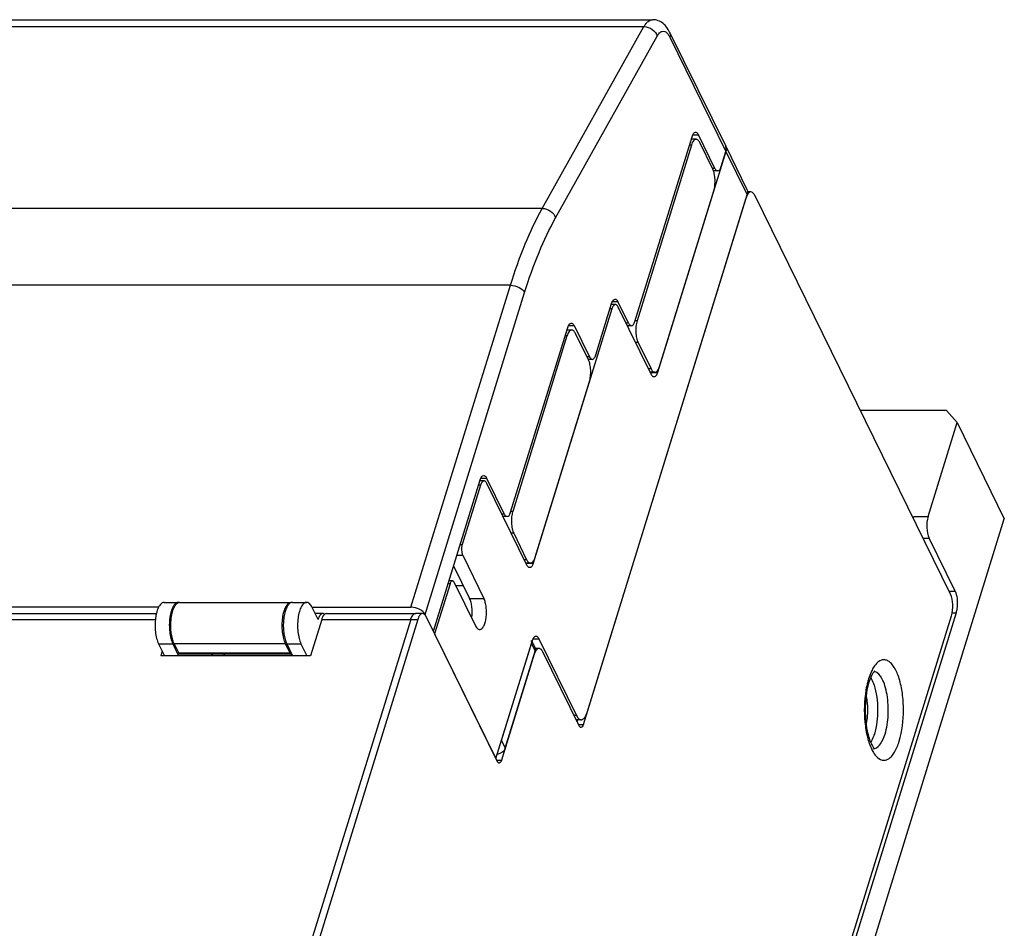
# Model space of a CAD drawing. Header units: millimetres. Extents: x 0 to 594, y 1 to 420.
# Tile 71 of 214: x 328 to 366, y 105 to 140. Entities that reach past the tile are written whole.
import ezdxf

# ---------------------------------------------------------------- set-up
doc = ezdxf.new("R2010")
doc.units = ezdxf.units.MM
doc.header["$LTSCALE"] = 32.67
for name, color, linetype in [('61752N-0_DXF_CONTINUOUS_LINE', 7, 'CONTINUOUS'), ('61752N-1_DXF_CONTINUOUS_LINE', 7, 'CONTINUOUS'), ('61752N-2_DXF_CONTINUOUS_LINE', 7, 'CONTINUOUS'), ('61786N-2_DXF_CONTINUOUS_LINE', 7, 'CONTINUOUS'), ('61787N-0_DXF_CONTINUOUS_LINE', 7, 'CONTINUOUS'), ('_AXN-DC-24V-DXF_CONTINUOUS_LINE', 7, 'CONTINUOUS'), ('PCB-24V-3_DXF_CONTINUOUS_LINE', 7, 'CONTINUOUS')]:
    doc.layers.add(name, color=color, linetype=linetype)

msp = doc.modelspace()

# ---------------------------------------------------------------- linework, layer by layer
at = {"layer": '61752N-0_DXF_CONTINUOUS_LINE', "color": 7, "linetype": 'Continuous'}
for p, q in [((354.8978, 135.216), (355.7214, 133.5376)), ((354.9083, 135.0177), (352.2577, 126.4403)), ((349.5229, 113.2471), (355.7319, 133.3394)), ((350.4841, 128.9055), (347.4341, 119.0356)), ((350.6214, 129.0758), (350.4621, 129.0758)), ((352.0115, 126.3675), (350.7303, 128.9783)), ((345.5232, 122.2306), (345.364, 122.2306)), ((345.3859, 122.0603), (344.6779, 119.769)), ((347.1879, 118.9628), (345.6321, 122.1331)), ((344.6968, 119.3476), (345.5204, 117.6692)), ((344.346, 118.9363), (344.9678, 117.6692)), ((344.2059, 118.2416), (343.6068, 116.3028)), ((344.2974, 118.3551), (344.1664, 118.3551)), ((344.37, 118.2901), (345.1936, 116.6117)), ((344.7265, 118.1608), (344.4334, 118.1608)), ((333.1167, 117.5197), (333.6694, 117.5197)), ((338.0905, 117.5197), (338.6431, 117.5197)), ((339.0897, 116.8585), (338.861, 117.3247)), ((339.2728, 117.0855), (338.9783, 117.0855)), ((343.6068, 116.3028), (345.9861, 111.4543)), ((347.6484, 116.1095), (349.1126, 113.1258)), ((332.8989, 115.9147), (333.1277, 115.4485)), ((333.4515, 115.9147), (333.6803, 115.4485)), ((337.8726, 115.9147), (338.1014, 115.4485)), ((338.4252, 115.9147), (338.654, 115.4485)), ((345.9861, 111.4543), (347.4022, 116.0367)), ((334.9691, 115.5031), (334.9959, 115.4485)), ((335.4333, 115.5031), (335.4601, 115.4485)), ((349.2941, 112.9633), (349.0983, 112.9633))]:
    msp.add_line(p, q, dxfattribs=at)
at = {"layer": '61752N-0_DXF_CONTINUOUS_LINE', "color": 9, "linetype": 'Continuous'}
for p, q in [((354.9083, 135.0177), (355.7319, 133.3394)), ((350.4841, 128.9055), (350.4095, 128.9055)), ((351.9758, 126.4403), (352.2577, 126.4403)), ((345.3859, 122.0603), (345.3114, 122.0603)), ((344.6033, 119.769), (344.6779, 119.769)), ((344.4731, 119.3476), (344.6968, 119.3476)), ((347.1521, 119.0356), (347.4341, 119.0356)), ((344.2059, 118.2416), (344.1313, 118.2416)), ((344.9678, 117.6692), (345.5204, 117.6692)), ((347.4308, 116.1095), (347.6484, 116.1095)), ((332.8989, 115.9147), (333.4515, 115.9147)), ((337.8726, 115.9147), (338.4252, 115.9147)), ((349.1126, 113.1258), (349.0186, 113.1258))]:
    msp.add_line(p, q, dxfattribs=at)
at = {"layer": '61752N-0_DXF_CONTINUOUS_LINE', "color": 7, "linetype": 'Continuous'}
for centre, radius, start, end in [((354.6627, 135.1078), 0.2597, 3.87265, 4.68211), ((333.6694, 117.3832), 0.1365, 88.61593, 89.99939), ((338.0906, 117.3802), 0.1395, 90.07204, 102.06432), ((339.821, 116.6335), 0.7651, 159.59654, 162.90059), ((339.2728, 116.9944), 0.0911, 86.47218, 89.99751)]:
    msp.add_arc(centre, radius, start, end, dxfattribs=at)
for points, knots in [([(354.9215, 135.129), (354.9209, 135.1366), (354.9171, 135.1665), (354.9077, 135.1958), (354.8978, 135.216)], [0, 0, 0, 0, 0.254226, 1, 1, 1, 1]), ([(354.9083, 135.0177), (354.9111, 135.0267), (354.9204, 135.0618), (354.9236, 135.0985), (354.9218, 135.1253)], [0, 0, 0, 0, 0.2596051, 1, 1, 1, 1]), ([(355.7214, 133.5376), (355.7357, 133.5084), (355.7525, 133.4409), (355.7422, 133.3727), (355.7319, 133.3394)], [0, 0, 0, 0, 0.4826062, 1, 1, 1, 1]), ([(350.6214, 129.0758), (350.6147, 129.0758), (350.601, 129.0737), (350.5811, 129.0648), (350.5621, 129.0503), (350.5364, 129.0223), (350.5081, 128.9739), (350.4916, 128.93), (350.4841, 128.9055)], [0, 0, 0, 0, 0.0859083, 0.1775405, 0.2794108, 0.394405, 0.6681293, 1, 1, 1, 1]), ([(350.7303, 128.9783), (350.7232, 128.9928), (350.7084, 129.0187), (350.6818, 129.0504), (350.6528, 129.0708), (350.6313, 129.0758), (350.6214, 129.0758)], [0, 0, 0, 0, 0.3159508, 0.5820851, 0.8045576, 1, 1, 1, 1]), ([(352.2577, 126.4403), (352.2501, 126.4159), (352.2337, 126.372), (352.2054, 126.3236), (352.1797, 126.2956), (352.1606, 126.2811), (352.1408, 126.2721), (352.127, 126.27), (352.1204, 126.27)], [0, 0, 0, 0, 0.3318707, 0.605595, 0.7205892, 0.8224595, 0.9140917, 1, 1, 1, 1]), ([(352.1204, 126.27), (352.1104, 126.27), (352.0889, 126.275), (352.0599, 126.2955), (352.0333, 126.3271), (352.0186, 126.3531), (352.0115, 126.3675)], [0, 0, 0, 0, 0.1954424, 0.4179149, 0.6840492, 1, 1, 1, 1]), ([(345.5232, 122.2306), (345.5166, 122.2306), (345.5028, 122.2285), (345.483, 122.2195), (345.4639, 122.205), (345.4382, 122.177), (345.4099, 122.1286), (345.3935, 122.0847), (345.3859, 122.0603)], [0, 0, 0, 0, 0.0859083, 0.1775405, 0.2794108, 0.394405, 0.6681293, 1, 1, 1, 1]), ([(345.6321, 122.1331), (345.625, 122.1475), (345.6103, 122.1735), (345.5837, 122.2051), (345.5547, 122.2256), (345.5332, 122.2306), (345.5232, 122.2306)], [0, 0, 0, 0, 0.3159508, 0.5820851, 0.8045576, 1, 1, 1, 1]), ([(344.6779, 119.769), (344.6674, 119.7352), (344.6539, 119.6616), (344.6505, 119.5497), (344.6613, 119.4568), (344.6788, 119.3901), (344.6903, 119.3608), (344.6968, 119.3476)], [0, 0, 0, 0, 0.2473003, 0.519137, 0.7806969, 0.8973325, 1, 1, 1, 1]), ([(347.2968, 118.8653), (347.2868, 118.8653), (347.2653, 118.8703), (347.2363, 118.8907), (347.2097, 118.9224), (347.195, 118.9484), (347.1879, 118.9628)], [0, 0, 0, 0, 0.1954424, 0.4179149, 0.6840492, 1, 1, 1, 1]), ([(347.4341, 119.0356), (347.4265, 119.0112), (347.4101, 118.9673), (347.3818, 118.9188), (347.3561, 118.8909), (347.337, 118.8764), (347.3172, 118.8674), (347.3034, 118.8653), (347.2968, 118.8653)], [0, 0, 0, 0, 0.3318707, 0.605595, 0.7205892, 0.8224595, 0.9140917, 1, 1, 1, 1]), ([(344.2974, 118.3551), (344.2883, 118.3551), (344.2681, 118.3484), (344.2434, 118.3238), (344.2218, 118.2872), (344.2109, 118.2579), (344.2059, 118.2416)], [0, 0, 0, 0, 0.1763759, 0.3929041, 0.6673057, 1, 1, 1, 1]), ([(344.37, 118.2901), (344.3653, 118.2997), (344.3554, 118.317), (344.3377, 118.3381), (344.3184, 118.3517), (344.304, 118.3551), (344.2974, 118.3551)], [0, 0, 0, 0, 0.3159502, 0.5820839, 0.8045575, 1, 1, 1, 1]), ([(345.0505, 116.9034), (345.0605, 116.972), (345.0711, 117.1115), (345.0624, 117.3163), (345.0349, 117.4791), (345.0003, 117.5945), (344.9793, 117.6458), (344.9678, 117.6692)], [0, 0, 0, 0, 0.266733, 0.536643, 0.7874191, 0.8994811, 1, 1, 1, 1]), ([(345.357, 116.4655), (345.3707, 116.4655), (345.4001, 116.4717), (345.4404, 116.4975), (345.4779, 116.5381), (345.5122, 116.5923), (345.5428, 116.6592), (345.5691, 116.7372), (345.5905, 116.8247), (345.6122, 116.9537), (345.6238, 117.123), (345.6141, 117.324), (345.5821, 117.5082), (345.5442, 117.6207), (345.5204, 117.6692)], [0, 0, 0, 0, 0.0313849, 0.0665181, 0.1078632, 0.1564971, 0.2125311, 0.2754581, 0.344361, 0.4180405, 0.5739518, 0.7309564, 0.876564, 1, 1, 1, 1]), ([(333.1167, 117.5197), (333.0984, 117.5197), (333.0593, 117.5114), (333.0055, 117.4769), (332.9556, 117.4229), (332.9099, 117.3505), (332.869, 117.2614), (332.834, 117.1573), (332.8054, 117.0407), (332.7765, 116.8688), (332.7611, 116.643), (332.774, 116.3751), (332.8107, 116.1628), (332.8563, 116.0122), (332.8838, 115.9454), (332.8989, 115.9147)], [0, 0, 0, 0, 0.0313803, 0.0665084, 0.1078474, 0.1564742, 0.2125, 0.2754176, 0.3443101, 0.4179785, 0.5738661, 0.7308466, 0.8764319, 0.9415234, 1, 1, 1, 1]), ([(333.6694, 117.5197), (333.6511, 117.5197), (333.6119, 117.5114), (333.5581, 117.477), (333.5082, 117.4229), (333.4625, 117.3506), (333.4217, 117.2614), (333.3866, 117.1573), (333.358, 117.0407), (333.3291, 116.8688), (333.3137, 116.643), (333.3266, 116.3751), (333.3633, 116.1628), (333.4089, 116.0122), (333.4365, 115.9454), (333.4515, 115.9147)], [0, 0, 0, 0, 0.0313802, 0.066508, 0.1078466, 0.156473, 0.2124985, 0.2754158, 0.3443082, 0.4179766, 0.5738645, 0.7308456, 0.8764314, 0.9415232, 1, 1, 1, 1]), ([(337.9798, 117.4736), (337.9638, 117.46), (337.9328, 117.4265), (337.8924, 117.3655), (337.8556, 117.2914), (337.8103, 117.1719), (337.7682, 116.999), (337.741, 116.7733), (337.7374, 116.5369), (337.7576, 116.3062), (337.8001, 116.0974), (337.8453, 115.9702), (337.8726, 115.9147)], [0, 0, 0, 0, 0.0387662, 0.0834485, 0.134184, 0.1907008, 0.3185748, 0.4606073, 0.608464, 0.7531732, 0.8861034, 1, 1, 1, 1]), ([(338.0076, 117.4942), (338.0053, 117.4927), (337.9956, 117.4864), (337.9864, 117.4793), (337.9798, 117.4736)], [0, 0, 0, 0, 0.2421518, 1, 1, 1, 1]), ([(338.0615, 117.5166), (338.0569, 117.5156), (338.038, 117.5107), (338.0202, 117.5021), (338.0076, 117.4942)], [0, 0, 0, 0, 0.2400533, 1, 1, 1, 1]), ([(338.6431, 117.5197), (338.6248, 117.5197), (338.5857, 117.5114), (338.5319, 117.4769), (338.4819, 117.4229), (338.4362, 117.3505), (338.3954, 117.2614), (338.3603, 117.1573), (338.3318, 117.0407), (338.3028, 116.8688), (338.2874, 116.643), (338.3003, 116.3751), (338.3371, 116.1628), (338.3826, 116.0122), (338.4102, 115.9454), (338.4252, 115.9147)], [0, 0, 0, 0, 0.0313803, 0.0665084, 0.1078474, 0.1564742, 0.2125, 0.2754176, 0.3443101, 0.4179785, 0.5738661, 0.7308466, 0.8764319, 0.9415234, 1, 1, 1, 1]), ([(338.861, 117.3247), (338.8468, 117.3536), (338.8172, 117.4055), (338.7641, 117.4689), (338.706, 117.5097), (338.663, 117.5197), (338.6431, 117.5197)], [0, 0, 0, 0, 0.3159485, 0.5820847, 0.8045575, 1, 1, 1, 1]), ([(339.1737, 117.0289), (339.1593, 117.0117), (339.1328, 116.9701), (339.1132, 116.9251), (339.1039, 116.9003)], [0, 0, 0, 0, 0.4579885, 1, 1, 1, 1]), ([(339.2728, 117.0855), (339.2642, 117.0855), (339.2464, 117.0829), (339.2206, 117.0716), (339.1958, 117.0533), (339.1809, 117.0376), (339.1737, 117.0289)], [0, 0, 0, 0, 0.2190866, 0.452043, 0.7099372, 1, 1, 1, 1]), ([(339.3488, 117.0529), (339.3384, 117.0621), (339.3166, 117.0774), (339.2906, 117.0846), (339.2784, 117.0853)], [0, 0, 0, 0, 0.531033, 1, 1, 1, 1]), ([(345.1936, 116.6117), (345.2043, 116.59), (345.2264, 116.5511), (345.2663, 116.5036), (345.3098, 116.473), (345.342, 116.4655), (345.357, 116.4655)], [0, 0, 0, 0, 0.3159484, 0.5820842, 0.8045575, 1, 1, 1, 1]), ([(347.4022, 116.0367), (347.4097, 116.0612), (347.4261, 116.1051), (347.4545, 116.1535), (347.4801, 116.1815), (347.4992, 116.196), (347.519, 116.2049), (347.5328, 116.207), (347.5394, 116.207)], [0, 0, 0, 0, 0.3318707, 0.605595, 0.7205892, 0.8224595, 0.9140917, 1, 1, 1, 1]), ([(347.5394, 116.207), (347.5494, 116.207), (347.5709, 116.202), (347.5999, 116.1816), (347.6265, 116.1499), (347.6413, 116.124), (347.6484, 116.1095)], [0, 0, 0, 0, 0.1954424, 0.4179149, 0.6840492, 1, 1, 1, 1]), ([(349.1126, 113.1258), (349.1244, 113.1017), (349.149, 113.0584), (349.1933, 113.0056), (349.2417, 112.9716), (349.2775, 112.9633), (349.2941, 112.9633)], [0, 0, 0, 0, 0.3159489, 0.5820849, 0.8045576, 1, 1, 1, 1]), ([(349.2941, 112.9633), (349.3052, 112.9633), (349.3281, 112.9667), (349.3612, 112.9816), (349.3929, 113.0058), (349.4358, 113.0525), (349.483, 113.1332), (349.5103, 113.2063), (349.5229, 113.2471)], [0, 0, 0, 0, 0.0859083, 0.1775404, 0.2794105, 0.3944042, 0.6681285, 1, 1, 1, 1])]:
    msp.add_open_spline(points, degree=3, knots=knots, dxfattribs=at)
msp.add_open_spline([(333.7016, 117.5159), (333.6921, 117.5181), (333.6824, 117.5194), (333.6727, 117.5197)], degree=3, dxfattribs=at)
at = {"layer": '61752N-1_DXF_CONTINUOUS_LINE', "color": 9, "linetype": 'Continuous'}
for p, q in [((325.7556, 139.8605), (351.7296, 139.8605)), ((347.7859, 132.8044), (351.7296, 139.8605)), ((348.3005, 132.4352), (352.2442, 139.4913)), ((352.7321, 139.4523), (354.9083, 135.0177)), ((353.6246, 135.6629), (353.84, 135.6629)), ((354.4805, 134.3575), (354.3866, 134.3575)), ((347.7859, 132.8044), (321.812, 132.8044)), ((346.5495, 129.8213), (320.5756, 129.8213)), ((342.689, 117.3285), (346.5495, 129.8213)), ((343.2407, 117.0488), (347.1013, 129.5416)), ((350.5055, 129.189), (350.7208, 129.189)), ((351.1326, 128.3499), (351.0387, 128.3499)), ((348.801, 128.2582), (349.0163, 128.2582)), ((349.6112, 127.046), (349.5172, 127.046)), ((345.4074, 122.3438), (345.6227, 122.3438)), ((346.309, 120.9452), (346.2151, 120.9452)), ((337.8173, 115.9147), (333.5068, 115.9147)), ((338.0004, 115.5417), (333.6898, 115.5417))]:
    msp.add_line(p, q, dxfattribs=at)
at = {"layer": '61752N-1_DXF_CONTINUOUS_LINE', "color": 7, "linetype": 'Continuous'}
for p, q in [((326.0896, 140.1298), (352.0635, 140.1298)), ((352.7216, 139.6505), (354.8978, 135.216)), ((351.3788, 128.4226), (353.5938, 135.5901)), ((354.4805, 134.3575), (353.84, 135.6629)), ((354.7267, 134.4303), (354.9083, 135.0177)), ((354.5895, 134.26), (354.4279, 134.26)), ((349.8574, 127.1188), (350.4746, 129.1163)), ((351.1326, 128.3499), (350.7208, 129.189)), ((346.5552, 121.0179), (348.7701, 128.1854)), ((349.0163, 128.2582), (349.6112, 127.046)), ((351.2416, 128.2524), (351.0865, 128.2524)), ((349.7201, 126.9485), (349.5651, 126.9485)), ((343.561, 116.3961), (345.3765, 122.271)), ((345.6227, 122.3438), (346.309, 120.9452)), ((346.418, 120.8477), (346.2629, 120.8477)), ((332.9012, 117.3285), (325.3214, 117.3285)), ((333.7246, 117.5197), (338.0352, 117.5197)), ((338.861, 117.3285), (342.689, 117.3285)), ((343.561, 116.3961), (343.2407, 117.0488)), ((333.5068, 115.9147), (333.6898, 115.5417)), ((337.8173, 115.9147), (338.0004, 115.5417)), ((338.0367, 115.5092), (333.7261, 115.5092)), ((338.0746, 115.5031), (334.4981, 115.5031))]:
    msp.add_line(p, q, dxfattribs=at)
for centre, radius, start, end in [((333.7247, 117.3812), 0.1385, 90.00822, 98.36557), ((338.0351, 117.3806), 0.1391, 79.05979, 89.93429)]:
    msp.add_arc(centre, radius, start, end, dxfattribs=at)
at = {"layer": '61752N-1_DXF_CONTINUOUS_LINE', "color": 9, "linetype": 'Continuous'}
for points, knots in [([(351.7296, 139.8605), (351.7521, 139.9009), (351.7991, 139.9732), (351.8994, 140.082), (352.0008, 140.1298), (352.0635, 140.1298)], [0, 0, 0, 0, 0.3116936, 0.5773385, 1, 1, 1, 1]), ([(351.7296, 139.8605), (351.8429, 139.8605), (352.0656, 139.783), (352.2159, 139.5956), (352.2442, 139.4913)], [0, 0, 0, 0, 0.5119358, 1, 1, 1, 1]), ([(352.2442, 139.4913), (352.2694, 139.5363), (352.321, 139.6121), (352.4307, 139.6868), (352.5552, 139.6751), (352.6155, 139.6217), (352.6432, 139.5902)], [0, 0, 0, 0, 0.3074289, 0.5419015, 0.7499988, 1, 1, 1, 1]), ([(352.6432, 139.5902), (352.6515, 139.5809), (352.6858, 139.5381), (352.7135, 139.4903), (352.7321, 139.4523)], [0, 0, 0, 0, 0.2270002, 1, 1, 1, 1]), ([(352.7216, 139.6505), (352.7288, 139.636), (352.7522, 139.5727), (352.7472, 139.501), (352.7321, 139.4523)], [0, 0, 0, 0, 0.2410812, 1, 1, 1, 1]), ([(346.5495, 129.8213), (346.7176, 130.3651), (347.0768, 131.3829), (347.5377, 132.3604), (347.7859, 132.8044)], [0, 0, 0, 0, 0.5280471, 1, 1, 1, 1]), ([(347.7859, 132.8044), (347.8992, 132.8044), (348.122, 132.7269), (348.2722, 132.5395), (348.3005, 132.4352)], [0, 0, 0, 0, 0.5119358, 1, 1, 1, 1]), ([(347.1013, 129.5416), (347.2643, 130.0691), (347.6127, 131.0563), (348.0598, 132.0045), (348.3005, 132.4352)], [0, 0, 0, 0, 0.5280471, 1, 1, 1, 1]), ([(346.5495, 129.8213), (346.6639, 129.8213), (346.8748, 129.768), (347.058, 129.6298), (347.1013, 129.5416)], [0, 0, 0, 0, 0.5380151, 1, 1, 1, 1])]:
    msp.add_open_spline(points, degree=3, knots=knots, dxfattribs=at)
at = {"layer": '61752N-1_DXF_CONTINUOUS_LINE', "color": 7, "linetype": 'Continuous'}
for points, knots in [([(352.7216, 139.6505), (352.6602, 139.7757), (352.5335, 139.9564), (352.2839, 140.1025), (352.1371, 140.1298), (352.0635, 140.1298)], [0, 0, 0, 0, 0.4893958, 0.7415082, 1, 1, 1, 1]), ([(353.5938, 135.5901), (353.6013, 135.6145), (353.6182, 135.6587), (353.655, 135.724), (353.7016, 135.7604), (353.7311, 135.7604)], [0, 0, 0, 0, 0.3358371, 0.6132414, 1, 1, 1, 1]), ([(353.7311, 135.7604), (353.7411, 135.7604), (353.7917, 135.748), (353.8222, 135.6991), (353.84, 135.6629)], [0, 0, 0, 0, 0.1980747, 1, 1, 1, 1]), ([(354.8977, 135.2161), (354.9049, 135.2016), (354.9284, 135.1382), (354.9233, 135.0664), (354.9083, 135.0177)], [0, 0, 0, 0, 0.2410858, 1, 1, 1, 1]), ([(354.5894, 134.26), (354.6189, 134.26), (354.6655, 134.2964), (354.7023, 134.3616), (354.7192, 134.4058), (354.7267, 134.4303)], [0, 0, 0, 0, 0.3867586, 0.6641629, 1, 1, 1, 1]), ([(354.4805, 134.3575), (354.4876, 134.343), (354.511, 134.3006), (354.5556, 134.26), (354.5894, 134.26)], [0, 0, 0, 0, 0.3228763, 1, 1, 1, 1]), ([(350.4746, 129.1163), (350.4822, 129.1407), (350.4991, 129.1849), (350.5359, 129.2502), (350.5825, 129.2865), (350.612, 129.2865)], [0, 0, 0, 0, 0.3358371, 0.6132414, 1, 1, 1, 1]), ([(350.612, 129.2865), (350.622, 129.2865), (350.6726, 129.2742), (350.7031, 129.2253), (350.7208, 129.189)], [0, 0, 0, 0, 0.1980747, 1, 1, 1, 1]), ([(348.7701, 128.1854), (348.7777, 128.2098), (348.7946, 128.254), (348.8314, 128.3193), (348.878, 128.3557), (348.9075, 128.3557)], [0, 0, 0, 0, 0.3358371, 0.6132414, 1, 1, 1, 1]), ([(348.9075, 128.3557), (348.9175, 128.3557), (348.9681, 128.3433), (348.9986, 128.2944), (349.0163, 128.2582)], [0, 0, 0, 0, 0.1980747, 1, 1, 1, 1]), ([(351.1326, 128.3499), (351.1397, 128.3354), (351.1631, 128.293), (351.2078, 128.2524), (351.2415, 128.2524)], [0, 0, 0, 0, 0.3228763, 1, 1, 1, 1]), ([(351.2415, 128.2524), (351.271, 128.2524), (351.3176, 128.2888), (351.3544, 128.354), (351.3713, 128.3982), (351.3788, 128.4226)], [0, 0, 0, 0, 0.3867586, 0.6641629, 1, 1, 1, 1]), ([(349.6112, 127.046), (349.6183, 127.0316), (349.6416, 126.9891), (349.6863, 126.9485), (349.72, 126.9485)], [0, 0, 0, 0, 0.3228763, 1, 1, 1, 1]), ([(349.72, 126.9485), (349.7495, 126.9485), (349.7961, 126.9849), (349.8329, 127.0502), (349.8498, 127.0943), (349.8574, 127.1188)], [0, 0, 0, 0, 0.3867586, 0.6641629, 1, 1, 1, 1]), ([(345.3765, 122.271), (345.3841, 122.2955), (345.401, 122.3396), (345.4377, 122.4049), (345.4844, 122.4413), (345.5138, 122.4413)], [0, 0, 0, 0, 0.3358371, 0.6132414, 1, 1, 1, 1]), ([(345.5138, 122.4413), (345.5238, 122.4413), (345.5744, 122.4289), (345.6049, 122.38), (345.6227, 122.3438)], [0, 0, 0, 0, 0.1980747, 1, 1, 1, 1]), ([(346.309, 120.9452), (346.3161, 120.9307), (346.3395, 120.8883), (346.3841, 120.8477), (346.4179, 120.8477)], [0, 0, 0, 0, 0.3228763, 1, 1, 1, 1]), ([(346.4179, 120.8477), (346.4474, 120.8477), (346.494, 120.8841), (346.5308, 120.9493), (346.5477, 120.9935), (346.5552, 121.0179)], [0, 0, 0, 0, 0.3867586, 0.6641629, 1, 1, 1, 1]), ([(333.5068, 115.9147), (333.4771, 115.9751), (333.429, 116.1143), (333.3706, 116.4272), (333.3673, 116.7621), (333.4181, 117.081), (333.4797, 117.2792), (333.5585, 117.4268), (333.634, 117.4947), (333.6722, 117.5096)], [0, 0, 0, 0, 0.119019, 0.2587673, 0.5623168, 0.7052795, 0.8291525, 0.9274681, 1, 1, 1, 1]), ([(338.0353, 117.5197), (337.9478, 117.5197), (337.8235, 117.368), (337.747, 117.1506), (337.6971, 116.9083), (337.6797, 116.6433), (337.6924, 116.375), (337.7351, 116.1295), (337.7856, 115.9794), (337.8173, 115.9147)], [0, 0, 0, 0, 0.1508631, 0.2704719, 0.4139474, 0.5709497, 0.7290626, 0.875688, 1, 1, 1, 1]), ([(343.0809, 117.2132), (342.9936, 117.2689), (342.8594, 117.3173), (342.7226, 117.3285), (342.689, 117.3285)], [0, 0, 0, 0, 0.7549849, 1, 1, 1, 1]), ([(343.2407, 117.0488), (343.2332, 117.0641), (343.1924, 117.1298), (343.1314, 117.1809), (343.0809, 117.2132)], [0, 0, 0, 0, 0.2214142, 1, 1, 1, 1]), ([(333.7262, 115.5092), (333.7228, 115.5092), (333.7059, 115.5133), (333.6957, 115.5297), (333.6898, 115.5417)], [0, 0, 0, 0, 0.1980938, 1, 1, 1, 1]), ([(338.0004, 115.5417), (338.0027, 115.5369), (338.0105, 115.5228), (338.0255, 115.5092), (338.0367, 115.5092)], [0, 0, 0, 0, 0.3225029, 1, 1, 1, 1]), ([(338.0367, 115.5092), (338.0378, 115.5092), (338.0401, 115.5094), (338.0423, 115.5099), (338.0434, 115.5102)], [0, 0, 0, 0, 0.4955657, 1, 1, 1, 1])]:
    msp.add_open_spline(points, degree=3, knots=knots, dxfattribs=at)
for points in [[(333.6722, 117.5096), (333.6826, 117.5136), (333.6935, 117.5166), (333.7046, 117.5182)], [(338.0434, 115.5102), (338.0514, 115.5126), (338.0582, 115.519), (338.0633, 115.5257)]]:
    msp.add_open_spline(points, degree=3, dxfattribs=at)
at = {"layer": '61752N-2_DXF_CONTINUOUS_LINE', "color": 7, "linetype": 'Continuous'}
for p, q in [((353.5669, 135.2618), (351.4609, 128.4469)), ((353.7499, 135.4889), (353.5625, 135.4889)), ((354.3985, 134.3332), (353.8952, 135.3589)), ((352.3303, 126.6753), (354.4363, 133.4903)), ((348.9263, 128.0842), (348.7389, 128.0842)), ((349.5749, 126.9285), (349.0715, 127.9542)), ((348.7433, 127.8571), (346.6373, 121.0422)), ((351.4987, 127.6039), (352.002, 126.5783)), ((352.1473, 126.4483), (351.9718, 126.4483)), ((347.5067, 119.2706), (349.6127, 126.0856)), ((346.6751, 120.1992), (347.1784, 119.1736)), ((347.3236, 119.0436), (347.1482, 119.0436))]:
    msp.add_line(p, q, dxfattribs=at)
at = {"layer": '61752N-2_DXF_CONTINUOUS_LINE', "color": 9, "linetype": 'Continuous'}
for p, q in [((353.5669, 135.2618), (353.4923, 135.2618)), ((351.4609, 128.4469), (351.3863, 128.4469)), ((348.7433, 127.8571), (348.6687, 127.8571)), ((351.4987, 127.6039), (351.4047, 127.6039)), ((352.002, 126.5783), (351.908, 126.5783)), ((346.6373, 121.0422), (346.5627, 121.0422)), ((346.6751, 120.1992), (346.5811, 120.1992)), ((347.1784, 119.1736), (347.0844, 119.1736))]:
    msp.add_line(p, q, dxfattribs=at)
at = {"layer": '61752N-2_DXF_CONTINUOUS_LINE', "color": 7, "linetype": 'Continuous'}
for points, knots in [([(353.7499, 135.4889), (353.7318, 135.4889), (353.6914, 135.4756), (353.6419, 135.4263), (353.5988, 135.3531), (353.577, 135.2945), (353.5669, 135.2618)], [0, 0, 0, 0, 0.1763741, 0.3929053, 0.6672855, 1, 1, 1, 1]), ([(353.8952, 135.3589), (353.8857, 135.3782), (353.866, 135.4128), (353.8306, 135.455), (353.7919, 135.4822), (353.7632, 135.4889), (353.7499, 135.4889)], [0, 0, 0, 0, 0.3159149, 0.5820958, 0.8045511, 1, 1, 1, 1]), ([(354.4363, 133.4903), (354.4572, 133.5579), (354.4843, 133.705), (354.4911, 133.9292), (354.4659, 134.1436), (354.4261, 134.277), (354.3985, 134.3332)], [0, 0, 0, 0, 0.2473963, 0.5193387, 0.7810003, 1, 1, 1, 1]), ([(351.4609, 128.4469), (351.44, 128.3793), (351.4128, 128.2321), (351.4061, 128.008), (351.4312, 127.7935), (351.4711, 127.6602), (351.4987, 127.6039)], [0, 0, 0, 0, 0.2473963, 0.5193387, 0.7810003, 1, 1, 1, 1]), ([(348.9263, 128.0842), (348.9082, 128.0842), (348.8678, 128.0709), (348.8183, 128.0216), (348.7752, 127.9484), (348.7534, 127.8898), (348.7433, 127.8571)], [0, 0, 0, 0, 0.1763741, 0.3929053, 0.6672855, 1, 1, 1, 1]), ([(349.0715, 127.9542), (349.0621, 127.9735), (349.0424, 128.0081), (349.007, 128.0503), (348.9683, 128.0775), (348.9396, 128.0842), (348.9263, 128.0842)], [0, 0, 0, 0, 0.3159149, 0.5820958, 0.8045511, 1, 1, 1, 1]), ([(349.6127, 126.0856), (349.6336, 126.1532), (349.6607, 126.3003), (349.6675, 126.5245), (349.6423, 126.7389), (349.6025, 126.8723), (349.5749, 126.9285)], [0, 0, 0, 0, 0.2473963, 0.5193387, 0.7810003, 1, 1, 1, 1]), ([(352.002, 126.5783), (352.0115, 126.559), (352.0312, 126.5244), (352.0666, 126.4822), (352.1053, 126.455), (352.1339, 126.4483), (352.1472, 126.4483)], [0, 0, 0, 0, 0.3159149, 0.5820958, 0.8045511, 1, 1, 1, 1]), ([(352.1472, 126.4483), (352.1653, 126.4483), (352.2058, 126.4616), (352.2553, 126.5108), (352.2983, 126.5841), (352.3202, 126.6427), (352.3303, 126.6753)], [0, 0, 0, 0, 0.1763741, 0.3929053, 0.6672855, 1, 1, 1, 1]), ([(346.6373, 121.0422), (346.6164, 120.9746), (346.5892, 120.8274), (346.5825, 120.6033), (346.6076, 120.3888), (346.6475, 120.2555), (346.6751, 120.1992)], [0, 0, 0, 0, 0.2473963, 0.5193387, 0.7810003, 1, 1, 1, 1]), ([(347.1784, 119.1736), (347.1879, 119.1543), (347.2075, 119.1197), (347.243, 119.0775), (347.2817, 119.0503), (347.3103, 119.0436), (347.3236, 119.0436)], [0, 0, 0, 0, 0.3159149, 0.5820958, 0.8045511, 1, 1, 1, 1]), ([(347.3236, 119.0436), (347.3417, 119.0436), (347.3822, 119.0569), (347.4316, 119.1061), (347.4747, 119.1794), (347.4966, 119.238), (347.5067, 119.2706)], [0, 0, 0, 0, 0.1763741, 0.3929053, 0.6672855, 1, 1, 1, 1])]:
    msp.add_open_spline(points, degree=3, knots=knots, dxfattribs=at)
at = {"layer": '61786N-2_DXF_CONTINUOUS_LINE', "color": 7, "linetype": 'Continuous'}
for p, q in [((363.4677, 124.9651), (360.1233, 124.9651)), ((363.8751, 124.4951), (363.4677, 124.9651)), ((362.7494, 120.8526), (363.8751, 124.4951)), ((363.8751, 124.4951), (365.7053, 120.7654)), ((335.4954, 23.0062), (365.7053, 120.7654)), ((362.1754, 120.7834), (362.1968, 120.8526)), ((363.7939, 117.9583), (362.7872, 120.0097)), ((363.8317, 117.1154), (340.3391, 41.0935))]:
    msp.add_line(p, q, dxfattribs=at)
at = {"layer": '61786N-2_DXF_CONTINUOUS_LINE', "color": 9, "linetype": 'Continuous'}
for p, q in [((362.1968, 120.8526), (362.7494, 120.8526)), ((362.5551, 120.0097), (362.7872, 120.0097)), ((363.5617, 117.9583), (363.7939, 117.9583)), ((363.6807, 117.1154), (363.8317, 117.1154))]:
    msp.add_line(p, q, dxfattribs=at)
at = {"layer": '61786N-2_DXF_CONTINUOUS_LINE', "color": 7, "linetype": 'Continuous'}
msp.add_open_spline([(362.1771, 120.7778), (362.1827, 120.803), (362.1892, 120.828), (362.1968, 120.8526)], degree=3, dxfattribs=at)
for points, knots in [([(362.7494, 120.8526), (362.7057, 120.7111), (362.6835, 120.423), (362.7269, 120.1325), (362.7872, 120.0097)], [0, 0, 0, 0, 0.5196597, 1, 1, 1, 1]), ([(363.7939, 117.9583), (363.8374, 117.8696), (363.8844, 117.655), (363.8862, 117.439), (363.8733, 117.3236)], [0, 0, 0, 0, 0.4600463, 1, 1, 1, 1]), ([(363.8733, 117.3236), (363.8712, 117.305), (363.8619, 117.2347), (363.847, 117.1651), (363.8317, 117.1154)], [0, 0, 0, 0, 0.2650551, 1, 1, 1, 1])]:
    msp.add_open_spline(points, degree=3, knots=knots, dxfattribs=at)
at = {"layer": '61787N-0_DXF_CONTINUOUS_LINE', "color": 7, "linetype": 'Continuous'}
for p, q in [((355.8786, 133.4489), (355.7475, 133.4489)), ((363.6194, 117.8408), (356.0239, 133.3189)), ((349.3777, 112.7771), (355.6956, 133.2219)), ((340.2373, 41.211), (363.6572, 116.9979)), ((343.1412, 117.0855), (342.8649, 117.0855)), ((343.2865, 116.9555), (346.041, 111.3424)), ((342.9582, 116.8585), (328.3907, 69.718)), ((347.659, 115.7304), (347.5051, 115.7304)), ((347.476, 115.5034), (346.2051, 111.3909)), ((349.2135, 112.7286), (347.8042, 115.6004))]:
    msp.add_line(p, q, dxfattribs=at)
at = {"layer": '61787N-0_DXF_CONTINUOUS_LINE', "color": 3, "linetype": 'Continuous'}
for p, q in [((325.8713, 117.0855), (332.8169, 117.0855)), ((339.4109, 117.0855), (342.8649, 117.0855)), ((342.6819, 116.8585), (328.1144, 69.718)), ((339.2279, 116.8585), (338.7922, 115.4485)), ((333.0429, 115.6213), (332.9895, 115.4485)), ((338.7922, 115.4485), (332.9895, 115.4485)), ((349.1355, 112.8876), (349.1589, 112.9633))]:
    msp.add_line(p, q, dxfattribs=at)
at = {"layer": '61787N-0_DXF_CONTINUOUS_LINE', "color": 9, "linetype": 'Continuous'}
for p, q in [((325.6883, 116.8585), (332.7791, 116.8585)), ((339.2279, 116.8585), (342.9582, 116.8585)), ((349.1897, 112.7771), (349.3777, 112.7771)), ((346.0172, 111.3909), (346.2051, 111.3909))]:
    msp.add_line(p, q, dxfattribs=at)
at = {"layer": '61787N-0_DXF_CONTINUOUS_LINE', "color": 7, "linetype": 'Continuous'}
for centre, radius, start, end in [((356.1461, 133.1176), 0.4592, 151.02196, 152.45096), ((347.9265, 115.3991), 0.4592, 151.02196, 152.45096), ((362.4212, 113.8148), 2.056, 159.29962, 162.89525)]:
    msp.add_arc(centre, radius, start, end, dxfattribs=at)
at = {"layer": '61787N-0_DXF_CONTINUOUS_LINE', "color": 9, "linetype": 'Continuous'}
for centre, radius, start, end in [((360.6197, 114.6024), 0.238, 78.11731, 79.70906), ((363.2432, 113.6878), 2.9329, 162.85512, 165.19254)]:
    msp.add_arc(centre, radius, start, end, dxfattribs=at)
at = {"layer": '61787N-0_DXF_CONTINUOUS_LINE', "color": 7, "linetype": 'Continuous'}
for points in [[(355.739, 133.33), (355.7211, 133.2956), (355.7071, 133.259), (355.6956, 133.2219)], [(355.7651, 133.3734), (355.7576, 133.3627), (355.7508, 133.3515), (355.7444, 133.3401)], [(343.0016, 116.9666), (342.9837, 116.9321), (342.9697, 116.8956), (342.9582, 116.8585)], [(343.0277, 117.01), (343.018, 116.9961), (343.0094, 116.9815), (343.0016, 116.9666)], [(347.5194, 115.6114), (347.5014, 115.577), (347.4874, 115.5405), (347.476, 115.5034)], [(347.5455, 115.6548), (347.538, 115.6441), (347.5311, 115.633), (347.5248, 115.6215)], [(347.5684, 115.6834), (347.5601, 115.6745), (347.5525, 115.6648), (347.5455, 115.6548)], [(349.2541, 112.6751), (349.236, 112.6883), (349.2234, 112.7085), (349.2135, 112.7286)], [(349.2863, 112.6636), (349.2749, 112.6635), (349.2633, 112.6683), (349.2541, 112.6751)], [(346.0815, 111.2889), (346.0635, 111.3021), (346.0508, 111.3223), (346.041, 111.3424)], [(346.1137, 111.2774), (346.1023, 111.2774), (346.0907, 111.2822), (346.0815, 111.2889)]]:
    msp.add_open_spline(points, degree=3, dxfattribs=at)
for points, knots in [([(355.8784, 133.4489), (355.8685, 133.4489), (355.8217, 133.4408), (355.7861, 133.4033), (355.7651, 133.3734)], [0, 0, 0, 0, 0.2141454, 1, 1, 1, 1]), ([(356.0239, 133.3189), (356.0144, 133.3382), (355.9832, 133.3948), (355.9235, 133.449), (355.8784, 133.4489)], [0, 0, 0, 0, 0.3225029, 1, 1, 1, 1]), ([(363.6572, 116.9979), (363.7009, 117.1394), (363.7231, 117.4275), (363.6797, 117.7179), (363.6194, 117.8408)], [0, 0, 0, 0, 0.5196597, 1, 1, 1, 1]), ([(343.141, 117.0855), (343.1311, 117.0855), (343.0843, 117.0773), (343.0487, 117.0399), (343.0277, 117.01)], [0, 0, 0, 0, 0.2141454, 1, 1, 1, 1]), ([(343.2865, 116.9555), (343.277, 116.9748), (343.2458, 117.0314), (343.1861, 117.0856), (343.141, 117.0855)], [0, 0, 0, 0, 0.3225029, 1, 1, 1, 1]), ([(347.6588, 115.7304), (347.6343, 115.7303), (347.5998, 115.7145), (347.5751, 115.6907), (347.5684, 115.6834)], [0, 0, 0, 0, 0.7114632, 1, 1, 1, 1]), ([(347.8042, 115.6004), (347.7948, 115.6197), (347.7635, 115.6763), (347.7039, 115.7305), (347.6588, 115.7304)], [0, 0, 0, 0, 0.3225029, 1, 1, 1, 1]), ([(360.6757, 114.8515), (360.6769, 114.852), (360.6837, 114.8547), (360.6622, 114.8403), (360.6526, 114.8265), (360.6078, 114.7737), (360.557, 114.682), (360.5174, 114.593), (360.4979, 114.5416)], [0, 0, 0, 0, 0.0113914, 0.0402739, 0.1093119, 0.2196606, 0.5512664, 1, 1, 1, 1]), ([(360.4561, 114.4195), (360.372, 114.1473), (360.2894, 113.5533), (360.3156, 112.9567), (360.3659, 112.6525)], [0, 0, 0, 0, 0.4802915, 1, 1, 1, 1]), ([(349.3777, 112.7771), (349.3726, 112.7608), (349.3567, 112.7164), (349.319, 112.6636), (349.2863, 112.6636)], [0, 0, 0, 0, 0.3418098, 1, 1, 1, 1]), ([(360.3659, 112.6525), (360.3955, 112.4731), (360.4519, 112.2287), (360.5719, 111.9664), (360.6304, 111.8762), (360.6583, 111.8471)], [0, 0, 0, 0, 0.6312093, 0.8599207, 1, 1, 1, 1]), ([(346.2051, 111.3909), (346.2001, 111.3746), (346.1841, 111.3302), (346.1465, 111.2774), (346.1137, 111.2774)], [0, 0, 0, 0, 0.3418098, 1, 1, 1, 1])]:
    msp.add_open_spline(points, degree=3, knots=knots, dxfattribs=at)
at = {"layer": '61787N-0_DXF_CONTINUOUS_LINE', "color": 3, "linetype": 'Continuous'}
for points, knots in [([(339.2974, 117.01), (339.2904, 116.9999), (339.2611, 116.9524), (339.2407, 116.9), (339.2279, 116.8585)], [0, 0, 0, 0, 0.2202798, 1, 1, 1, 1]), ([(342.6819, 116.8585), (342.6919, 116.891), (342.7238, 116.9798), (342.7992, 117.0854), (342.8647, 117.0855)], [0, 0, 0, 0, 0.3418098, 1, 1, 1, 1]), ([(342.7514, 117.01), (342.7595, 117.0215), (342.7876, 117.0574), (342.8325, 117.0855), (342.8647, 117.0855)], [0, 0, 0, 0, 0.3038204, 1, 1, 1, 1])]:
    msp.add_open_spline(points, degree=3, knots=knots, dxfattribs=at)
for points in [[(339.3476, 117.063), (339.3278, 117.0488), (339.3114, 117.0299), (339.2974, 117.01)], [(339.4107, 117.0855), (339.3884, 117.0855), (339.3657, 117.0761), (339.3476, 117.063)], [(342.6819, 116.8585), (342.6938, 116.8972), (342.7086, 116.9354), (342.7277, 116.9711)], [(342.7277, 116.9711), (342.7349, 116.9845), (342.7427, 116.9975), (342.7514, 117.01)]]:
    msp.add_open_spline(points, degree=3, dxfattribs=at)
at = {"layer": '61787N-0_DXF_CONTINUOUS_LINE', "color": 9, "linetype": 'Continuous'}
for points, knots in [([(360.7031, 115.0935), (360.6916, 115.0792), (360.6441, 115.0158), (360.6039, 114.9472), (360.5762, 114.8931)], [0, 0, 0, 0, 0.231992, 1, 1, 1, 1]), ([(361.6303, 112.1281), (361.7513, 112.5195), (361.8198, 113.1528), (361.7685, 113.9715), (361.6537, 114.5295), (361.4977, 114.9199), (361.3357, 115.1414), (361.2128, 115.2463), (361.0786, 115.2973), (360.8837, 115.2797), (360.7667, 115.1731), (360.7031, 115.0935)], [0, 0, 0, 0, 0.3195808, 0.4874939, 0.6394834, 0.7627189, 0.81157, 0.8523083, 0.8872046, 0.9205216, 1, 1, 1, 1]), ([(360.5762, 114.8931), (360.5632, 114.8678), (360.5104, 114.7574), (360.4684, 114.6421), (360.4407, 114.5524)], [0, 0, 0, 0, 0.2326152, 1, 1, 1, 1]), ([(360.5252, 114.5974), (360.5374, 114.5769), (360.5879, 114.4852), (360.6266, 114.3874), (360.6519, 114.3108)], [0, 0, 0, 0, 0.2280283, 1, 1, 1, 1]), ([(361.0786, 112.4078), (361.1521, 112.6456), (361.2249, 113.1602), (361.1965, 113.7935), (361.0877, 114.2692), (360.9644, 114.5896), (360.7998, 114.8077), (360.6687, 114.8352)], [0, 0, 0, 0, 0.2875258, 0.5931107, 0.7297705, 0.8452248, 1, 1, 1, 1]), ([(360.6519, 114.3108), (360.7519, 114.0082), (360.8257, 113.3617), (360.7591, 112.7153), (360.6641, 112.4078)], [0, 0, 0, 0, 0.4975538, 1, 1, 1, 1]), ([(360.3387, 114.1154), (360.2694, 113.7046), (360.2525, 113.0816), (360.3757, 112.3105), (360.4902, 111.9621), (360.5635, 111.8128)], [0, 0, 0, 0, 0.5341486, 0.7867163, 1, 1, 1, 1]), ([(360.3506, 113.8646), (360.3666, 113.7796), (360.413, 113.4298), (360.3996, 113.0711), (360.3493, 112.8096)], [0, 0, 0, 0, 0.2451637, 1, 1, 1, 1]), ([(360.6641, 112.4078), (360.6546, 112.3771), (360.6172, 112.2653), (360.5692, 112.1566), (360.5252, 112.0832)], [0, 0, 0, 0, 0.2734218, 1, 1, 1, 1]), ([(360.6878, 111.8501), (360.7777, 111.8767), (360.954, 112.059), (361.0376, 112.2752), (361.0786, 112.4078)], [0, 0, 0, 0, 0.4030698, 1, 1, 1, 1]), ([(360.7334, 111.5511), (360.797, 111.4804), (360.9159, 111.3883), (361.1026, 111.3883), (361.2309, 111.4467), (361.349, 111.5547), (361.5044, 111.7756), (361.5846, 111.9802), (361.6303, 112.1281)], [0, 0, 0, 0, 0.2115729, 0.3036024, 0.4022387, 0.5178235, 0.6556417, 1, 1, 1, 1]), ([(360.5635, 111.8128), (360.5761, 111.7871), (360.6244, 111.6949), (360.683, 111.6074), (360.7334, 111.5511)], [0, 0, 0, 0, 0.2746146, 1, 1, 1, 1])]:
    msp.add_open_spline(points, degree=3, knots=knots, dxfattribs=at)
for points in [[(360.4077, 114.4374), (360.3796, 114.3313), (360.357, 114.2236), (360.3387, 114.1154)], [(360.621, 111.8403), (360.6435, 111.8403), (360.6662, 111.8437), (360.6878, 111.8501)]]:
    msp.add_open_spline(points, degree=3, dxfattribs=at)
at = {"layer": '_AXN-DC-24V-DXF_CONTINUOUS_LINE', "color": 7, "linetype": 'Continuous'}
msp.add_line((346.2039, 112.1593), (347.3658, 115.9192), dxfattribs=at)
msp.add_open_spline([(347.3658, 115.9192), (347.3665, 115.9218), (347.3678, 115.9269), (347.3693, 115.9327), (347.3703, 115.9365), (347.3707, 115.9381), (347.371, 115.9394), (347.3713, 115.9407), (347.3716, 115.943), (347.3721, 115.9463), (347.3727, 115.9503), (347.3733, 115.9542), (347.3738, 115.9575), (347.3742, 115.9599), (347.3744, 115.9612), (347.3744, 115.9624), (347.3745, 115.964), (347.3746, 115.9677), (347.3748, 115.9721), (347.375, 115.9765), (347.3751, 115.979), (347.3753, 115.9808), (347.3751, 115.9827), (347.3749, 115.9853), (347.3746, 115.9897), (347.3743, 115.9942), (347.374, 115.998), (347.3739, 115.9995), (347.3739, 116.0008), (347.3737, 116.002), (347.3733, 116.0041), (347.3727, 116.007), (347.372, 116.0106), (347.3714, 116.0141), (347.3708, 116.0171), (347.3705, 116.0191), (347.3702, 116.0203), (347.3698, 116.0215), (347.3693, 116.023), (347.3682, 116.0265), (347.3665, 116.0319), (347.365, 116.0366), (347.3643, 116.039)], degree=3, knots=[0, 0, 0, 0, 0.0625, 0.125, 0.140625, 0.15625, 0.1640625, 0.171875, 0.1875, 0.21875, 0.25, 0.28125, 0.3125, 0.328125, 0.3359375, 0.34375, 0.359375, 0.375, 0.4375, 0.46875, 0.484375, 0.5, 0.515625, 0.53125, 0.5625, 0.625, 0.640625, 0.65625, 0.6640625, 0.671875, 0.6875, 0.71875, 0.75, 0.78125, 0.8125, 0.828125, 0.8359375, 0.84375, 0.859375, 0.875, 0.9375, 1, 1, 1, 1], dxfattribs=at)
at = {"layer": 'PCB-24V-3_DXF_CONTINUOUS_LINE', "color": 7, "linetype": 'Continuous'}
for p, q in [((346.2039, 112.1593), (347.3659, 115.9192)), ((347.3882, 115.9916), (347.5053, 115.753)), ((346.3504, 111.8609), (347.5123, 115.6209))]:
    msp.add_line(p, q, dxfattribs=at)
at = {"layer": 'PCB-24V-3_DXF_CONTINUOUS_LINE', "color": 9, "linetype": 'Continuous'}
for p, q in [((347.3659, 115.9192), (347.5123, 115.6209)), ((346.2039, 112.1593), (346.3504, 111.8609))]:
    msp.add_line(p, q, dxfattribs=at)
at = {"layer": 'PCB-24V-3_DXF_CONTINUOUS_LINE', "color": 7, "linetype": 'Continuous'}
msp.add_arc((347.3638, 115.6836), 0.1575, 17.49887, 26.14226, dxfattribs=at)
for points in [[(347.3659, 115.9192), (347.3747, 115.948), (347.3779, 115.9796), (347.3726, 116.0092)], [(347.5141, 115.731), (347.5251, 115.696), (347.5231, 115.6559), (347.5123, 115.6209)], [(346.1655, 111.6647), (346.1263, 111.646), (346.0836, 111.6332), (346.0405, 111.6282)]]:
    msp.add_open_spline(points, degree=3, dxfattribs=at)
msp.add_open_spline([(346.3504, 111.8609), (346.3442, 111.8408), (346.3052, 111.7573), (346.2289, 111.695), (346.1655, 111.6647)], degree=3, knots=[0, 0, 0, 0, 0.2301948, 1, 1, 1, 1], dxfattribs=at)

doc.saveas('drawing.dxf')
